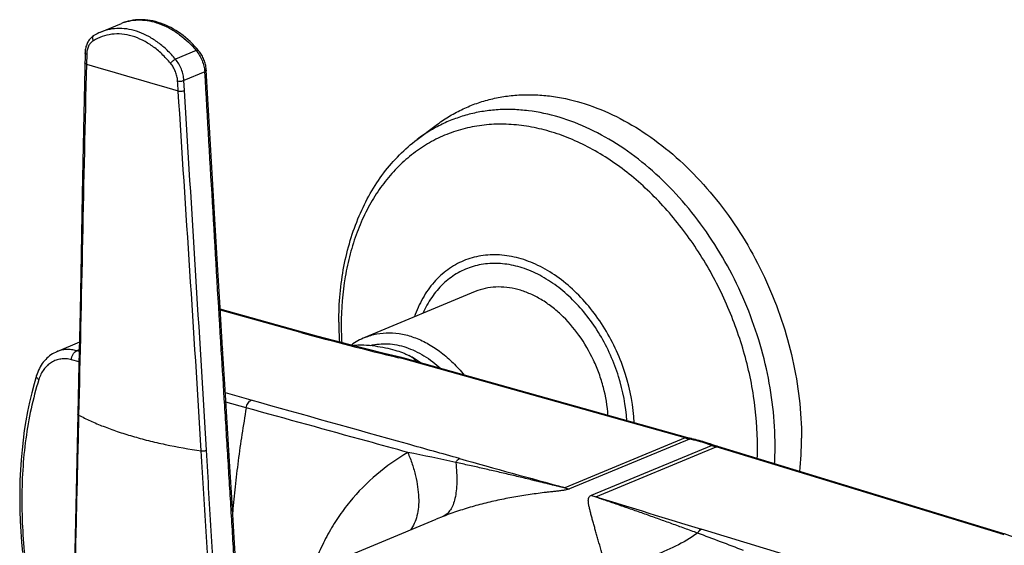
# Model space of a CAD drawing. Header units: millimetres. Extents: x 163 to 790, y -558 to 214.
# Tile 2 of 40: x 202 to 313, y -400 to -341. Entities that reach past the tile are written whole.
import ezdxf

# ---------------------------------------------------------------- set-up
doc = ezdxf.new("R2010")
doc.units = ezdxf.units.MM
doc.header["$LTSCALE"] = 23.1
doc.layers.get('0').update_dxf_attribs({"linetype": 'CONTINUOUS'})

msp = doc.modelspace()

# ---------------------------------------------------------------- linework, layer by layer
at = {"color": 7, "linetype": 'CONTINUOUS'}
for p, q in [((211.11, -342.2), (213.44, -341.23)), ((210.34, -342.6), (210.34, -342.6)), ((209.36, -344.54), (209.18, -353.2)), ((223.32, -352.26), (222.98, -346.47)), ((246.69, -354.26), (248.8, -352.67)), ((253.21, -371.36), (240.81, -376.52)), ((233.39, -375.8), (224.55, -373.35)), ((235.42, -376.36), (233.39, -375.8)), ((208.72, -377.06), (206.18, -378.12)), ((245.33, -378.89), (245.23, -378.86)), ((277.11, -387.79), (245.33, -378.89)), ((278.78, -388.22), (278.61, -388.17)), ((229.14, -405.12), (248.82, -396.94))]:
    msp.add_line(p, q, dxfattribs=at)
at = {"color": 9, "linetype": 'CONTINUOUS'}
for p, q in [((209.54, -344.7), (209.51, -345.8)), ((221.85, -344.28), (219.52, -345.25)), ((222.8, -346.66), (220.46, -347.63)), ((220.53, -348.76), (220.46, -347.63)), ((233.6, -375.95), (224.56, -373.44)), ((208.71, -377.89), (208.4, -378.02)), ((208.7, -378.11), (208.4, -378.02)), ((208.68, -379.26), (207.82, -379.03)), ((276.8, -387.8), (245.13, -378.92)), ((228.03, -383.57), (225.13, -382.75)), ((227.47, -384.43), (225.19, -383.8)), ((227.47, -384.43), (225.19, -383.8)), ((276.8, -387.8), (263.29, -393.41)), ((277.31, -387.93), (263.79, -393.54)), ((266.27, -394.26), (279.78, -388.65)), ((266.77, -394.43), (280.29, -388.82)), ((312.21, -398.54), (280.29, -388.82)), ((249.62, -396.63), (248.82, -396.94))]:
    msp.add_line(p, q, dxfattribs=at)
at = {"color": 7, "linetype": 'CONTINUOUS'}
for points in [[(222.1, -344.26), (221.9, -344.03), (221.67, -343.77), (221.42, -343.52), (221.17, -343.27), (220.92, -343.04), (220.65, -342.82), (220.39, -342.6), (220.12, -342.4), (219.85, -342.21), (219.57, -342.03), (219.29, -341.86), (219, -341.7), (218.72, -341.56), (218.43, -341.43), (218.14, -341.31), (217.85, -341.2), (217.56, -341.11), (217.27, -341.02), (216.98, -340.95), (216.69, -340.9), (216.41, -340.86), (216.12, -340.83), (215.84, -340.81), (215.56, -340.81), (215.28, -340.82), (215.01, -340.84), (214.73, -340.87), (214.47, -340.92), (214.2, -340.98), (213.95, -341.05), (213.69, -341.14), (213.44, -341.23)], [(210.34, -342.6), (210.29, -342.63), (210.21, -342.69), (210.12, -342.76), (210.04, -342.83), (209.96, -342.91), (209.89, -342.99), (209.82, -343.08), (209.76, -343.17), (209.69, -343.27), (209.64, -343.37), (209.59, -343.48), (209.54, -343.59), (209.5, -343.7), (209.46, -343.82), (209.43, -343.94), (209.4, -344.07), (209.38, -344.2), (209.37, -344.33), (209.36, -344.46), (209.36, -344.54)], [(211.13, -342.2), (210.92, -342.29), (210.71, -342.39), (210.5, -342.5), (210.34, -342.6)], [(222.98, -346.47), (222.98, -346.39), (222.96, -346.25), (222.94, -346.11), (222.92, -345.97), (222.89, -345.84), (222.85, -345.7), (222.81, -345.57), (222.77, -345.43), (222.72, -345.3), (222.66, -345.17), (222.6, -345.04), (222.54, -344.91), (222.47, -344.79), (222.4, -344.67), (222.32, -344.55), (222.24, -344.44), (222.15, -344.33), (222.1, -344.26)], [(224.82, -377.77), (224.54, -373.2), (224.26, -368.33), (223.96, -363.22), (223.32, -352.26)], [(209.18, -353.2), (209.04, -360.4), (208.92, -367.18), (208.79, -373.57), (208.67, -379.57), (208.55, -385.13)], [(244.92, -378.78), (242.97, -378.31), (241.05, -377.83), (239.16, -377.35), (237.28, -376.86), (235.42, -376.36)], [(206.18, -378.12), (206.02, -378.19), (205.85, -378.28), (205.68, -378.37), (205.52, -378.48), (205.36, -378.59), (205.21, -378.72), (205.07, -378.85), (204.93, -378.99), (204.79, -379.14), (204.66, -379.3), (204.54, -379.46), (204.43, -379.64), (204.32, -379.82), (204.22, -380.01), (204.13, -380.2), (204.04, -380.41), (203.96, -380.62), (203.91, -380.79)], [(225.64, -391.06), (225.1, -382.36), (224.82, -377.77)], [(245.23, -378.86), (245.13, -378.83), (245.02, -378.81), (244.92, -378.78)], [(203.91, -380.79), (203.63, -381.74), (203.36, -382.75), (203.12, -383.78), (202.9, -384.83), (202.7, -385.89), (202.53, -386.97), (202.39, -388.06), (202.27, -389.16), (202.17, -390.28), (202.1, -391.4), (202.04, -392.54), (202.02, -393.68), (202.01, -394.84), (202.03, -396), (202.06, -397.16), (202.12, -398.34), (202.2, -399.51), (202.31, -400.69)], [(208.55, -385.13), (208.39, -392.11), (208.24, -398.85), (208.09, -405.3), (207.96, -411.45), (207.84, -417.3), (207.74, -422.8)], [(277.4, -387.87), (277.31, -387.84), (277.21, -387.82), (277.11, -387.79)], [(277.55, -387.9), (277.5, -387.89), (277.4, -387.87)], [(278.61, -388.17), (278.39, -388.11), (278.17, -388.05), (277.95, -388), (277.73, -387.94), (277.55, -387.9)], [(279.86, -388.57), (279.63, -388.49), (279.41, -388.42), (279.19, -388.35), (278.96, -388.28), (278.78, -388.22)], [(312.51, -398.54), (280.49, -388.78), (280.39, -388.75), (280.3, -388.72), (280.2, -388.69), (280.1, -388.65), (279.86, -388.57)], [(226.34, -402.62), (226.13, -398.99), (225.89, -395.12), (225.64, -391.06)], [(314.66, -399.28), (312.9, -398.67), (312.8, -398.63), (312.7, -398.6), (312.6, -398.57), (312.51, -398.54)]]:
    msp.add_lwpolyline(points, dxfattribs=at)
at = {"color": 9, "linetype": 'CONTINUOUS'}
for centre, radius, start, end in [((215.4, -345.93), 5.09, 110.8319, 112.5954), ((215.4, -345.94), 5.1, 108.3322, 110.8313), ((215.4, -345.95), 5.1, 107.9284, 108.3325), ((622.76, 1047.94), 1453.71, 253.48458, 253.90843), ((15258.79, 519.42), 15060.92, 183.296635, 183.415892), ((273.88, -375.13), 35.73, 180.0064, 183.1599), ((319.39, -65.66), 321.93, 254.544, 256.5726), ((241.15, -393.4), 15.01, 75.7972, 76.5742), ((241.91, -390.41), 11.93, 74.3659, 75.8463), ((279.64, -377.69), 10.5, 254.3291, 255.6285), ((279.52, -378.18), 10, 255.6204, 257.2145), ((273.05, -406.81), 19.36, 76.6099, 77.2924), ((272.76, -407.96), 20.54, 73.685, 76.5745), ((272.14, -410.02), 22.7, 70.3369, 73.6535), ((186.16, -686.99), 303.44, 77.6568, 78.6976), ((283.7, -377.64), 11.68, 250.4059, 253.0559), ((250.59, -388.83), 34.35, 357.8271, 0.0089), ((251.47, -388.71), 35.44, 356.7548, 0.0206), ((1768.82, 5045.44), 5643.38, 254.40261, 254.52737), ((265.59, -385.1), 8.63, 254.4745, 257.9408), ((269.49, -385.61), 9.23, 249.5871, 252.9091), ((1921.55, 4975), 5618.63, 252.87153, 252.99794), ((161.26, -714.7), 337.12, 68.763, 69.7035), ((308.84, -409.55), 11.51, 70.5594, 73.008)]:
    msp.add_arc(centre, radius, start, end, dxfattribs=at)
at = {"color": 7, "linetype": 'CONTINUOUS'}
for centre, radius, start, end in [((275.17, -374.77), 37.29, 180.021, 183.477), ((243.6, -383.22), 7.26, 112.5907, 126.4547), ((240.03, -389.38), 12.25, 54.6168, 62.1412), ((254.63, -387.88), 35.25, 353.9698, 0.0735)]:
    msp.add_arc(centre, radius, start, end, dxfattribs=at)
at = {"color": 9, "linetype": 'CONTINUOUS'}
for points, knots in [([(213.83, -341.09), (214.14, -340.99), (214.8, -340.84), (215.83, -340.82), (216.89, -340.97), (217.95, -341.31), (219, -341.82), (220.38, -342.73), (221.3, -343.62), (221.85, -344.28)], [0, 0, 0, 0, 0.108643, 0.220075, 0.335949, 0.45735, 0.584759, 0.718118, 1, 1, 1, 1]), ([(219.52, -345.25), (219.23, -344.9), (218.62, -344.24), (217.61, -343.38), (216.55, -342.69), (215.45, -342.18), (214.33, -341.86), (213.22, -341.76), (212.14, -341.86), (211.45, -342.06), (211.13, -342.2)], [0, 0, 0, 0, 0.143667, 0.281921, 0.414205, 0.540482, 0.661199, 0.777214, 0.88969, 1, 1, 1, 1]), ([(210.29, -343.17), (210.26, -343.11), (210.22, -343), (210.2, -342.84), (210.23, -342.71), (210.29, -342.64), (210.32, -342.61), (210.34, -342.6)], [0, 0, 0, 0, 0.290119, 0.556666, 0.790159, 0.896909, 1, 1, 1, 1]), ([(218.96, -345.7), (218.66, -345.34), (218.17, -344.82), (217.47, -344.19), (216.77, -343.65), (215.84, -343.09), (214.68, -342.62), (213.51, -342.39), (212.36, -342.41), (211.27, -342.66), (210.6, -342.97), (210.29, -343.17)], [0, 0, 0, 0, 0.145073, 0.215419, 0.284137, 0.416403, 0.542043, 0.661798, 0.776943, 0.88908, 1, 1, 1, 1]), ([(210.29, -343.17), (210.17, -343.24), (209.96, -343.42), (209.72, -343.78), (209.58, -344.22), (209.54, -344.54), (209.54, -344.7)], [0, 0, 0, 0, 0.227675, 0.467209, 0.724076, 1, 1, 1, 1]), ([(209.54, -344.7), (209.51, -344.69), (209.46, -344.67), (209.4, -344.63), (209.37, -344.59), (209.36, -344.56), (209.36, -344.54)], [0, 0, 0, 0, 0.329973, 0.603108, 0.820595, 1, 1, 1, 1]), ([(218.96, -345.7), (219, -345.66), (219.08, -345.57), (219.22, -345.44), (219.36, -345.33), (219.47, -345.27), (219.52, -345.25)], [0, 0, 0, 0, 0.236936, 0.50852, 0.775617, 1, 1, 1, 1]), ([(220.46, -347.63), (220.45, -347.42), (220.39, -346.99), (220.2, -346.37), (219.91, -345.78), (219.66, -345.42), (219.52, -345.25)], [0, 0, 0, 0, 0.244994, 0.497397, 0.751165, 1, 1, 1, 1]), ([(222.1, -344.26), (222.09, -344.25), (222.07, -344.24), (222.04, -344.24), (222, -344.24), (221.93, -344.25), (221.88, -344.27), (221.85, -344.28)], [0, 0, 0, 0, 0.158767, 0.255553, 0.368449, 0.647838, 1, 1, 1, 1]), ([(221.85, -344.28), (221.99, -344.45), (222.24, -344.81), (222.53, -345.4), (222.73, -346.02), (222.79, -346.45), (222.8, -346.66)], [0, 0, 0, 0, 0.248832, 0.502488, 0.75488, 1, 1, 1, 1]), ([(209.51, -345.8), (209.35, -352.37), (209.06, -365.52), (208.79, -378.66), (208.63, -385.24)], [0, 0, 0, 0, 0.499874, 1, 1, 1, 1]), ([(209.51, -345.8), (209.48, -345.79), (209.44, -345.77), (209.38, -345.73), (209.34, -345.69), (209.33, -345.66), (209.33, -345.64)], [0, 0, 0, 0, 0.329228, 0.601949, 0.819683, 1, 1, 1, 1]), ([(219.76, -347.69), (219.75, -347.51), (219.69, -347.16), (219.53, -346.64), (219.29, -346.14), (219.08, -345.84), (218.96, -345.7)], [0, 0, 0, 0, 0.244957, 0.497343, 0.751115, 1, 1, 1, 1]), ([(222.98, -346.47), (222.99, -346.49), (222.98, -346.53), (222.94, -346.58), (222.88, -346.62), (222.83, -346.65), (222.8, -346.66)], [0, 0, 0, 0, 0.17887, 0.394866, 0.667063, 1, 1, 1, 1]), ([(219.76, -347.69), (219.82, -347.7), (219.94, -347.72), (220.12, -347.71), (220.3, -347.69), (220.42, -347.65), (220.46, -347.63)], [0, 0, 0, 0, 0.240703, 0.511649, 0.776434, 1, 1, 1, 1]), ([(219.83, -348.82), (219.89, -348.83), (220.01, -348.84), (220.19, -348.84), (220.37, -348.81), (220.48, -348.78), (220.53, -348.76)], [0, 0, 0, 0, 0.24151, 0.512405, 0.776744, 1, 1, 1, 1]), ([(222.42, -389.27), (222.01, -382.53), (221.14, -369.04), (220.26, -355.56), (219.83, -348.82)], [0, 0, 0, 0, 0.499969, 1, 1, 1, 1]), ([(223, -389.19), (222.61, -382.45), (221.77, -368.97), (220.94, -355.5), (220.53, -348.76)], [0, 0, 0, 0, 0.500058, 1, 1, 1, 1]), ([(286.91, -388.7), (286.91, -385.79), (286.39, -381.37), (284.79, -375.67), (283.14, -371.46), (281.07, -367.46), (278.63, -363.74), (275.86, -360.37), (272.83, -357.43), (269.58, -354.97), (266.19, -353.05), (262.72, -351.7), (259.79, -351.07), (257.48, -350.88), (255.79, -350.9), (254.14, -351.08), (252.53, -351.41), (250.97, -351.9), (249.46, -352.53), (248.03, -353.32), (247.12, -353.93), (246.69, -354.26)], [0, 0, 0, 0, 0.136897, 0.207468, 0.278514, 0.349339, 0.419262, 0.487646, 0.553942, 0.617724, 0.678728, 0.736895, 0.792401, 0.819307, 0.845732, 0.871768, 0.897518, 0.923096, 0.948622, 0.974217, 1, 1, 1, 1]), ([(284.94, -388.82), (284.94, -386.91), (284.71, -384.01), (283.97, -380.2), (282.93, -376.37), (281.13, -371.72), (278.24, -366.54), (275.27, -362.67), (272.62, -359.95), (269.89, -357.57), (266.96, -355.6), (263.88, -354.13), (261.58, -353.32), (259.28, -352.78), (257, -352.52), (254.77, -352.55), (252.59, -352.86), (250.5, -353.46), (248.52, -354.33), (246.67, -355.48), (244.96, -356.87), (243.41, -358.52), (242.04, -360.38), (240.86, -362.45), (239.88, -364.71), (239.11, -367.14), (238.36, -370.61), (238.15, -373.31), (238.15, -375.14)], [0, 0, 0, 0, 0.069151, 0.104628, 0.14049, 0.212678, 0.284424, 0.354438, 0.388464, 0.421662, 0.48519, 0.515502, 0.544827, 0.573221, 0.60078, 0.627643, 0.653988, 0.680025, 0.705982, 0.732092, 0.758579, 0.785643, 0.813452, 0.842131, 0.871763, 0.902389, 0.93401, 1, 1, 1, 1]), ([(271.08, -386.1), (270.99, -384.27), (270.47, -381.49), (269.14, -378.01), (267.82, -375.52), (266.24, -373.26), (264.43, -371.28), (262.44, -369.63), (260.33, -368.38), (258.16, -367.55), (256.32, -367.23), (254.89, -367.22), (253.86, -367.32), (252.85, -367.55), (251.89, -367.88), (250.97, -368.33), (250.1, -368.89), (249.3, -369.55), (248.3, -370.57), (247.23, -372.1), (246.62, -373.48), (246.37, -374.21)], [0, 0, 0, 0, 0.141934, 0.214622, 0.287039, 0.358203, 0.427223, 0.493381, 0.556213, 0.61559, 0.671788, 0.698942, 0.725605, 0.751928, 0.778078, 0.804228, 0.830555, 0.857224, 0.884385, 0.940601, 1, 1, 1, 1]), ([(270.24, -385.87), (270.14, -384.19), (269.66, -381.66), (268.46, -378.48), (267.28, -376.2), (265.85, -374.11), (264.22, -372.27), (262.43, -370.72), (260.53, -369.5), (258.55, -368.65), (256.87, -368.27), (255.56, -368.18), (254.6, -368.21), (253.66, -368.35), (252.76, -368.59), (251.89, -368.92), (251.07, -369.36), (250.29, -369.89), (249.32, -370.73), (248.25, -372), (247.6, -373.18), (247.32, -373.81)], [0, 0, 0, 0, 0.141918, 0.214545, 0.286958, 0.358233, 0.427524, 0.494135, 0.557587, 0.617693, 0.674619, 0.702087, 0.729006, 0.755504, 0.781729, 0.80784, 0.834001, 0.860375, 0.887114, 0.942142, 1, 1, 1, 1]), ([(233.37, -375.89), (233.41, -375.87), (233.49, -375.85), (233.58, -375.86), (233.62, -375.87)], [0, 0, 0, 0, 0.518416, 1, 1, 1, 1]), ([(240.81, -376.52), (241.24, -376.34), (242.14, -376.07), (243.57, -375.95), (245.05, -376.11), (246.54, -376.54), (248.01, -377.24), (249.42, -378.19), (250.76, -379.36), (251.56, -380.26), (251.95, -380.74)], [0, 0, 0, 0, 0.109054, 0.220302, 0.335629, 0.456394, 0.583337, 0.716594, 0.855762, 1, 1, 1, 1]), ([(241.44, -377.41), (241.76, -377.34), (242.41, -377.23), (243.4, -377.21), (244.42, -377.34), (245.44, -377.61), (246.46, -378.02), (247.82, -378.75), (248.76, -379.47), (249.35, -380.01)], [0, 0, 0, 0, 0.11197, 0.226344, 0.344101, 0.465979, 0.592452, 0.72373, 1, 1, 1, 1]), ([(208.4, -378.02), (208.21, -377.97), (207.83, -377.89), (207.26, -377.86), (206.7, -377.94), (206.35, -378.05), (206.18, -378.12)], [0, 0, 0, 0, 0.259394, 0.51086, 0.756774, 1, 1, 1, 1]), ([(207.82, -379.03), (207.82, -378.92), (207.86, -378.7), (207.97, -378.45), (208.08, -378.27), (208.21, -378.13), (208.32, -378.05), (208.4, -378.02)], [0, 0, 0, 0, 0.270722, 0.540756, 0.668787, 0.788952, 1, 1, 1, 1]), ([(224.82, -377.77), (224.82, -377.78), (224.81, -377.82), (224.77, -377.87), (224.71, -377.92), (224.66, -377.94), (224.63, -377.96)], [0, 0, 0, 0, 0.179379, 0.395572, 0.667591, 1, 1, 1, 1]), ([(224.63, -377.96), (224.76, -380.03), (224.95, -383.13), (225.21, -387.27), (225.4, -390.38), (225.59, -393.48), (225.78, -396.59), (225.97, -399.7), (226.09, -401.77), (226.15, -402.81)], [0, 0, 0, 0, 0.249959, 0.374906, 0.49985, 0.624807, 0.749807, 0.874853, 1, 1, 1, 1]), ([(207.82, -379.03), (207.63, -378.97), (207.24, -378.9), (206.65, -378.92), (206.09, -379.05), (205.57, -379.3), (205.1, -379.65), (204.7, -380.11), (204.38, -380.64), (204.22, -381.04), (204.16, -381.25)], [0, 0, 0, 0, 0.125835, 0.247513, 0.366848, 0.485955, 0.60703, 0.73209, 0.86274, 1, 1, 1, 1]), ([(244.63, -378.79), (244.67, -378.78), (244.74, -378.75), (244.81, -378.76), (244.85, -378.76)], [0, 0, 0, 0, 0.521628, 1, 1, 1, 1]), ([(245.13, -378.92), (245.17, -378.9), (245.25, -378.88), (245.34, -378.89), (245.38, -378.9)], [0, 0, 0, 0, 0.518271, 1, 1, 1, 1]), ([(204.16, -381.25), (203.82, -382.33), (203.24, -384.53), (202.65, -387.94), (202.31, -391.45), (202.21, -395.06), (202.34, -398.74), (202.69, -402.47), (203.28, -406.23), (203.85, -408.72), (204.18, -409.96)], [0, 0, 0, 0, 0.116435, 0.235109, 0.356437, 0.480582, 0.607451, 0.736693, 0.867747, 1, 1, 1, 1]), ([(204.16, -381.25), (204.11, -381.22), (204.03, -381.14), (203.94, -381.02), (203.9, -380.92), (203.9, -380.84), (203.9, -380.8), (203.91, -380.79)], [0, 0, 0, 0, 0.310655, 0.577495, 0.802009, 0.902926, 1, 1, 1, 1]), ([(227.47, -384.43), (227.49, -384.33), (227.54, -384.14), (227.66, -383.89), (227.82, -383.69), (227.96, -383.6), (228.03, -383.57)], [0, 0, 0, 0, 0.276653, 0.545299, 0.789618, 1, 1, 1, 1]), ([(251.45, -390.12), (249.49, -389.58), (241.69, -387.4), (233.88, -385.21), (228.03, -383.57)], [0, 0, 0, 0, 0.250174, 1, 1, 1, 1]), ([(227.47, -384.43), (227.13, -386.41), (226.68, -389.36), (226.22, -393.26), (226.03, -395.17), (225.95, -396.11)], [0, 0, 0, 0, 0.51251, 0.759579, 1, 1, 1, 1]), ([(245.63, -389.44), (244.12, -389.02), (238.06, -387.35), (232.01, -385.68), (227.47, -384.43)], [0, 0, 0, 0, 0.250182, 1, 1, 1, 1]), ([(208.63, -385.24), (208.56, -388.38), (208.41, -394.65), (208.18, -404.07), (207.96, -413.48), (207.84, -419.75), (207.79, -422.88)], [0, 0, 0, 0, 0.250149, 0.50034, 0.750385, 1, 1, 1, 1]), ([(208.63, -385.24), (208.62, -385.23), (208.6, -385.21), (208.57, -385.19), (208.56, -385.16), (208.55, -385.14), (208.55, -385.13)], [0, 0, 0, 0, 0.305918, 0.568589, 0.794994, 1, 1, 1, 1]), ([(208.63, -385.24), (209.07, -385.47), (209.98, -385.92), (211.43, -386.53), (213, -387.1), (214.7, -387.63), (216.49, -388.12), (219.07, -388.71), (221.06, -389.07), (222.42, -389.27)], [0, 0, 0, 0, 0.101768, 0.210925, 0.3272, 0.450225, 0.579557, 0.714687, 1, 1, 1, 1]), ([(276.8, -387.8), (276.85, -387.78), (276.93, -387.76), (277.02, -387.77), (277.06, -387.78)], [0, 0, 0, 0, 0.518271, 1, 1, 1, 1]), ([(277.31, -387.93), (277.34, -387.91), (277.43, -387.89), (277.51, -387.89), (277.55, -387.9)], [0, 0, 0, 0, 0.513856, 1, 1, 1, 1]), ([(222.42, -389.27), (222.47, -389.27), (222.58, -389.28), (222.73, -389.27), (222.87, -389.24), (222.96, -389.21), (223, -389.19)], [0, 0, 0, 0, 0.261592, 0.531096, 0.784473, 1, 1, 1, 1]), ([(224.77, -427.85), (224.56, -424.64), (224.15, -418.22), (223.57, -408.57), (223, -398.92), (222.61, -392.49), (222.42, -389.27)], [0, 0, 0, 0, 0.249699, 0.499722, 0.749865, 1, 1, 1, 1]), ([(225.28, -427.77), (225.07, -424.56), (224.68, -418.13), (224.11, -408.49), (223.56, -398.84), (223.19, -392.41), (223, -389.19)], [0, 0, 0, 0, 0.249703, 0.499732, 0.749876, 1, 1, 1, 1]), ([(245.63, -389.44), (244.4, -390.16), (242.05, -391.82), (239.51, -394.39), (237.77, -396.73), (236.62, -398.61), (235.65, -400.62), (235.12, -402.02), (234.89, -402.73)], [0, 0, 0, 0, 0.244641, 0.492275, 0.617586, 0.743948, 0.871396, 1, 1, 1, 1]), ([(245.63, -389.44), (245.81, -389.87), (246.14, -390.74), (246.51, -392.04), (246.75, -393.29), (246.87, -394.46), (246.85, -395.55), (246.69, -396.54), (246.4, -397.41), (246.11, -397.92), (245.94, -398.14)], [0, 0, 0, 0, 0.157196, 0.306621, 0.447012, 0.577447, 0.697454, 0.807149, 0.907402, 1, 1, 1, 1]), ([(279.78, -388.65), (279.82, -388.63), (279.91, -388.61), (280, -388.62), (280.04, -388.63)], [0, 0, 0, 0, 0.526558, 1, 1, 1, 1]), ([(280.29, -388.82), (280.33, -388.8), (280.42, -388.78), (280.51, -388.79), (280.55, -388.8)], [0, 0, 0, 0, 0.520632, 1, 1, 1, 1]), ([(251.03, -390.56), (251.07, -390.95), (251.13, -391.69), (251.15, -392.76), (251.09, -393.72), (250.96, -394.57), (250.74, -395.3), (250.45, -395.89), (250.13, -396.28), (249.85, -396.51), (249.69, -396.59), (249.62, -396.63)], [0, 0, 0, 0, 0.177217, 0.340145, 0.487545, 0.618693, 0.733599, 0.833326, 0.920491, 0.960854, 1, 1, 1, 1]), ([(251.03, -390.56), (251.05, -390.51), (251.11, -390.42), (251.24, -390.25), (251.36, -390.16), (251.45, -390.12)], [0, 0, 0, 0, 0.28069, 0.543745, 1, 1, 1, 1]), ([(263.29, -393.41), (263.28, -393.42), (263.27, -393.41), (263.25, -393.41), (263.23, -393.41), (263.2, -393.4), (263.17, -393.4), (263.13, -393.39), (263.08, -393.38), (263.03, -393.36), (262.96, -393.35), (262.88, -393.33), (262.78, -393.31), (262.69, -393.28), (262.59, -393.26), (262.46, -393.23), (262.3, -393.19), (262.11, -393.14), (261.91, -393.1), (261.66, -393.04), (261.34, -392.96), (260.95, -392.86), (260.57, -392.77), (260.19, -392.68), (259.8, -392.59), (259.29, -392.46), (258.65, -392.31), (257.89, -392.13), (257.12, -391.95), (256.36, -391.77), (255.34, -391.53), (254.07, -391.24), (252.55, -390.9), (251.53, -390.68), (251.03, -390.56)], [0, 0, 0, 0, 0.001167, 0.002277, 0.00442, 0.006514, 0.008583, 0.012674, 0.016729, 0.020761, 0.024777, 0.032774, 0.040741, 0.048685, 0.056614, 0.064531, 0.080336, 0.096113, 0.11187, 0.127611, 0.159056, 0.190463, 0.221841, 0.253193, 0.284523, 0.315832, 0.378395, 0.440887, 0.50331, 0.565664, 0.627947, 0.752294, 0.876324, 1, 1, 1, 1]), ([(263.79, -393.54), (263.74, -393.56), (263.62, -393.6), (263.43, -393.65), (263.22, -393.69), (262.93, -393.73), (262.56, -393.78), (262.11, -393.83), (261.65, -393.88), (261.04, -393.95), (260.28, -394.04), (259.37, -394.17), (258.46, -394.3), (257.55, -394.46), (256.65, -394.63), (255.75, -394.81), (254.55, -395.08), (253.07, -395.47), (251.33, -396), (250.18, -396.41), (249.62, -396.63)], [0, 0, 0, 0, 0.012036, 0.025678, 0.040279, 0.055397, 0.086343, 0.117688, 0.149192, 0.180767, 0.244012, 0.307303, 0.370602, 0.43389, 0.49715, 0.560369, 0.623531, 0.749603, 0.875183, 1, 1, 1, 1]), ([(267.82, -401.95), (267.69, -401.54), (267.45, -400.76), (267.17, -399.79), (266.96, -399.05), (266.81, -398.52), (266.67, -398.02), (266.53, -397.53), (266.4, -397.05), (266.28, -396.6), (266.16, -396.16), (266.08, -395.81), (266.01, -395.54), (265.97, -395.34), (265.94, -395.14), (265.92, -394.95), (265.92, -394.79), (265.93, -394.67), (265.95, -394.58), (265.99, -394.49), (266.05, -394.4), (266.14, -394.32), (266.22, -394.28), (266.27, -394.26)], [0, 0, 0, 0, 0.157655, 0.304895, 0.374778, 0.442244, 0.50734, 0.570101, 0.630552, 0.688699, 0.744527, 0.797975, 0.823769, 0.84891, 0.873364, 0.897097, 0.920133, 0.93148, 0.942865, 0.954593, 0.967298, 0.982044, 1, 1, 1, 1]), ([(278.2, -398.51), (277.72, -398.34), (276.76, -397.98), (275.56, -397.55), (274.6, -397.2), (273.89, -396.94), (273.17, -396.69), (272.45, -396.43), (271.74, -396.18), (271.02, -395.93), (270.42, -395.72), (269.95, -395.55), (269.59, -395.43), (269.23, -395.3), (268.87, -395.18), (268.58, -395.08), (268.34, -395), (268.16, -394.93), (267.98, -394.87), (267.81, -394.81), (267.63, -394.75), (267.48, -394.7), (267.37, -394.66), (267.28, -394.63), (267.19, -394.6), (267.1, -394.56), (267.03, -394.54), (266.97, -394.52), (266.93, -394.5), (266.89, -394.49), (266.87, -394.48), (266.85, -394.47), (266.82, -394.46), (266.81, -394.45), (266.8, -394.45), (266.79, -394.45), (266.78, -394.44), (266.78, -394.44), (266.78, -394.44), (266.77, -394.44), (266.77, -394.44), (266.77, -394.44), (266.77, -394.43)], [0, 0, 0, 0, 0.126551, 0.2527, 0.315636, 0.378486, 0.441251, 0.503935, 0.566539, 0.629063, 0.691504, 0.722692, 0.753856, 0.784995, 0.816105, 0.847181, 0.862704, 0.878214, 0.89371, 0.909187, 0.924642, 0.940065, 0.947761, 0.955443, 0.963106, 0.970745, 0.978348, 0.982129, 0.98589, 0.989624, 0.991475, 0.993312, 0.995126, 0.996906, 0.997773, 0.998614, 0.999017, 0.999399, 0.999577, 0.99974, 0.999875, 1, 1, 1, 1]), ([(278.2, -398.51), (278.23, -398.46), (278.29, -398.36), (278.42, -398.2), (278.54, -398.11), (278.62, -398.07)], [0, 0, 0, 0, 0.281018, 0.54439, 1, 1, 1, 1]), ([(302.19, -405.26), (300.23, -404.66), (292.37, -402.27), (284.51, -399.87), (278.62, -398.07)], [0, 0, 0, 0, 0.250193, 1, 1, 1, 1]), ([(278.2, -398.51), (277.41, -399.06), (275.76, -400.04), (273.13, -401.13), (270.47, -401.81), (268.68, -401.96), (267.82, -401.95)], [0, 0, 0, 0, 0.259255, 0.517593, 0.766861, 1, 1, 1, 1]), ([(312.21, -398.54), (312.25, -398.52), (312.33, -398.5), (312.42, -398.51), (312.46, -398.52)], [0, 0, 0, 0, 0.520632, 1, 1, 1, 1])]:
    msp.add_open_spline(points, degree=3, knots=knots, dxfattribs=at)
msp.add_open_spline([(219.83, -348.82), (219.81, -348.44), (219.78, -348.07), (219.76, -347.69)], degree=3, dxfattribs=at)
at = {"color": 7, "linetype": 'CONTINUOUS'}
for points, knots in [([(248.8, -352.67), (249.25, -352.33), (250.17, -351.7), (251.64, -350.9), (253.17, -350.25), (254.77, -349.76), (256.41, -349.42), (258.1, -349.24), (259.83, -349.22), (262.18, -349.4), (265.18, -350.05), (268.72, -351.43), (272.18, -353.39), (275.5, -355.9), (278.59, -358.91), (281.42, -362.34), (283.91, -366.14), (286.02, -370.23), (287.71, -374.53), (289.34, -380.35), (289.88, -384.87), (289.88, -387.83)], [0, 0, 0, 0, 0.025783, 0.051378, 0.076904, 0.102482, 0.128232, 0.154268, 0.180693, 0.207599, 0.263105, 0.321272, 0.382276, 0.446058, 0.512354, 0.580738, 0.650661, 0.721486, 0.792532, 0.863103, 1, 1, 1, 1]), ([(237.88, -374.79), (237.88, -373.73), (237.97, -371.63), (238.4, -368.56), (239.11, -365.63), (240.1, -362.87), (241.35, -360.32), (242.87, -358.01), (244.64, -355.97), (245.98, -354.79), (246.69, -354.26)], [0, 0, 0, 0, 0.137528, 0.271475, 0.401617, 0.527905, 0.650476, 0.769655, 0.885945, 1, 1, 1, 1]), ([(268.13, -385.28), (268.06, -384.22), (267.79, -382.62), (267.15, -380.57), (266.32, -378.56), (264.97, -376.25), (263.25, -374.26), (261.71, -372.96), (260.51, -372.16), (259.27, -371.54), (258.02, -371.1), (256.76, -370.86), (255.53, -370.82), (254.33, -370.97), (253.58, -371.21), (253.21, -371.36)], [0, 0, 0, 0, 0.136719, 0.206605, 0.276768, 0.415645, 0.549445, 0.61349, 0.675199, 0.734437, 0.79122, 0.84573, 0.898325, 0.949529, 1, 1, 1, 1]), ([(239.37, -377.41), (239.59, -377.38), (240.02, -377.35), (240.88, -377.36), (241.92, -377.45), (243.09, -377.66), (243.84, -377.84), (244.19, -377.94)], [0, 0, 0, 0, 0.132326, 0.267083, 0.529332, 0.774409, 1, 1, 1, 1]), ([(244.19, -377.94), (244.47, -378.03), (244.88, -378.16), (245.4, -378.37), (245.64, -378.49), (245.75, -378.55)], [0, 0, 0, 0, 0.530056, 0.77356, 1, 1, 1, 1]), ([(245.75, -378.55), (245.85, -378.6), (246.02, -378.69), (246.25, -378.86), (246.43, -379.03), (246.52, -379.16), (246.54, -379.23)], [0, 0, 0, 0, 0.298172, 0.566319, 0.800544, 1, 1, 1, 1])]:
    msp.add_open_spline(points, degree=3, knots=knots, dxfattribs=at)

doc.saveas('drawing.dxf')
